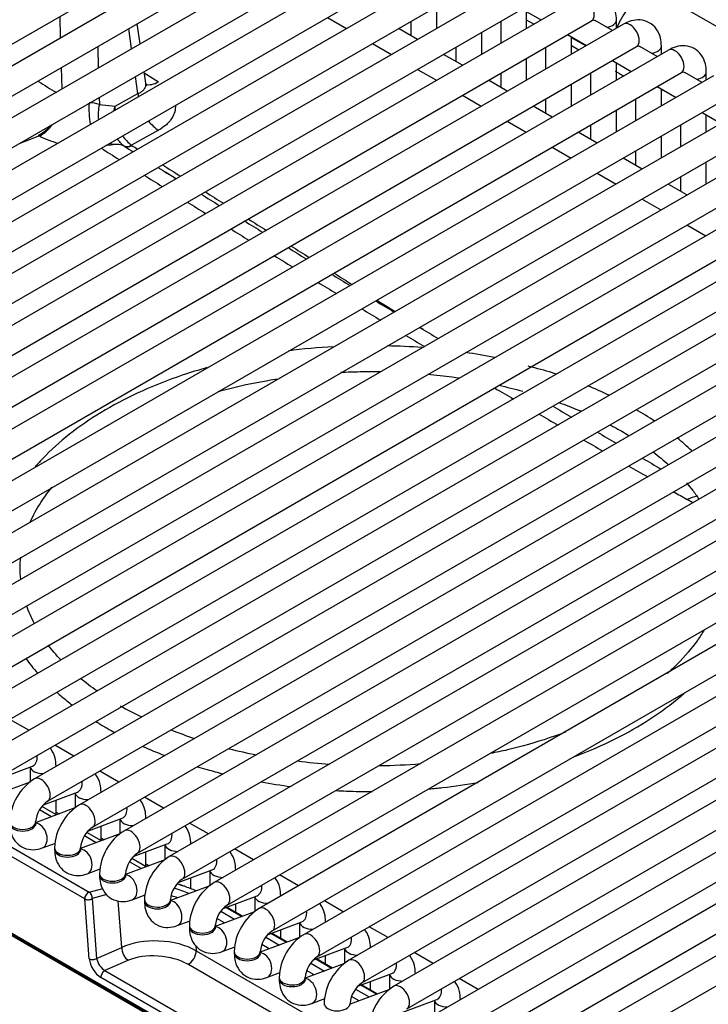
# Model space of a CAD drawing. Header units: millimetres. Extents: x 0 to 287, y 0 to 200.
# Tile 31 of 49: x 203 to 210, y 98 to 107. Entities that reach past the tile are written whole.
import ezdxf

# ---------------------------------------------------------------- set-up
doc = ezdxf.new("R2010")
doc.units = ezdxf.units.MM
doc.layers.add('130.667_BW4C_CTM', color=7, linetype='Continuous')
doc.layers.add('Standard', color=7, linetype='Continuous')

# ---------------------------------------------------------------- blocks, each defined once
blk = doc.blocks.new('SE3')
at = {"layer": '130.667_BW4C_CTM', "color": 7, "linetype": 'Continuous'}
for p, q in [((205.3607, 109.7447), (217.5957, 102.6808)), ((197.0237, 103.3855), (206.1454, 108.6519)), ((206.4524, 108.619), (197.3307, 103.3526)), ((197.4557, 103.1361), (206.5774, 108.4025)), ((206.8844, 108.3695), (197.7628, 103.1031)), ((197.8878, 102.8866), (207.0094, 108.153)), ((207.3165, 108.1201), (198.1948, 102.8537)), ((198.3198, 102.6372), (207.4415, 107.9036)), ((207.7485, 107.8707), (198.6268, 102.6042)), ((198.7518, 102.3877), (207.8735, 107.6541)), ((208.1806, 107.6212), (199.0589, 102.3548)), ((199.1839, 102.1383), (208.3056, 107.4047)), ((208.6126, 107.3718), (199.4909, 102.1054)), ((207.2487, 107.0832), (207.2487, 107.2934)), ((203.6303, 106.9897), (203.6242, 107.1963)), ((206.1981, 107.1857), (206.3802, 107.0806)), ((208.1128, 107.0832), (208.1128, 107.2479)), ((208.2498, 107.1623), (208.1128, 107.2415)), ((208.1811, 107.1227), (208.1128, 107.1621)), ((208.9374, 107.0604), (208.7703, 107.157)), ((208.9769, 107.0832), (208.9769, 107.1615)), ((199.6159, 101.8889), (208.7376, 107.1553)), ((209.0447, 107.1223), (199.923, 101.8559)), ((204.3127, 106.8847), (204.285, 107.0789)), ((204.3953, 106.9324), (204.3676, 107.1266)), ((207.0622, 106.9755), (206.8802, 107.0806)), ((206.9987, 107.1491), (206.9987, 107.0122)), ((207.8628, 107.1491), (207.8628, 106.9389)), ((207.6808, 106.8338), (207.6808, 107.044)), ((208.5054, 107.0212), (208.6874, 106.9161)), ((208.5448, 106.8338), (208.5448, 106.9984)), ((208.6819, 106.9129), (208.5448, 106.992)), ((200.048, 101.6394), (209.1697, 106.9058)), ((209.4767, 106.8729), (200.355, 101.6065)), ((203.9865, 106.9066), (203.9927, 106.7)), ((206.6302, 106.9363), (206.8122, 106.8312)), ((207.4308, 106.8996), (207.4308, 106.7627)), ((208.2948, 106.8996), (208.2948, 106.6894)), ((208.6132, 106.8732), (208.5448, 106.9127)), ((209.3695, 106.811), (209.2023, 106.9075)), ((209.4089, 106.8338), (209.4089, 106.912)), ((207.4942, 106.7261), (207.3122, 106.8312)), ((208.1128, 106.5843), (208.1128, 106.7945)), ((203.645, 106.4992), (203.6388, 106.7059)), ((207.0622, 106.6868), (207.2442, 106.5817)), ((208.9374, 106.7718), (209.1195, 106.6667)), ((208.9769, 106.5843), (208.9769, 106.749)), ((200.48, 101.39), (209.6017, 106.6564)), ((209.9087, 106.6235), (200.7871, 101.357)), ((204.3742, 106.4549), (204.3508, 106.6181)), ((204.4493, 106.5551), (204.4335, 106.6658)), ((204.435, 106.655), (204.572, 106.5682)), ((207.8628, 106.6502), (207.8628, 106.5133)), ((208.7269, 106.6502), (208.7269, 106.44)), ((209.8015, 106.5616), (209.6343, 106.6581)), ((209.841, 106.5843), (209.841, 106.6626)), ((207.9263, 106.4766), (207.7442, 106.5817)), ((208.5448, 106.3349), (208.5448, 106.5451)), ((209.3695, 106.5223), (209.5515, 106.4172)), ((209.4089, 106.3349), (209.4089, 106.4996)), ((200.9121, 101.1405), (210.0337, 106.4069)), ((204.0011, 106.4162), (204.0031, 106.3489)), ((204.1538, 106.3319), (204.3742, 106.4549)), ((207.4942, 106.4374), (207.6763, 106.3323)), ((208.2948, 106.4008), (208.2948, 106.2639)), ((209.1589, 106.4008), (209.1589, 106.1906)), ((210.3408, 106.374), (201.2191, 101.1076)), ((204.0031, 106.3489), (204.1538, 106.3319)), ((208.3583, 106.2272), (208.1763, 106.3323)), ((208.9769, 106.0854), (208.9769, 106.2957)), ((209.8015, 106.2729), (209.9836, 106.1678)), ((209.841, 106.0854), (209.841, 106.2501)), ((201.3441, 100.8911), (210.4658, 106.1575)), ((210.7728, 106.1246), (201.6511, 100.8582)), ((207.9263, 106.188), (208.1083, 106.0829)), ((208.7269, 106.1513), (208.7269, 106.0144)), ((209.591, 106.1513), (209.591, 105.9411)), ((203.4279, 106.0462), (203.2377, 105.9754)), ((204.5714, 106.1013), (204.3127, 105.9568)), ((208.7904, 105.9778), (208.6083, 106.0829)), ((209.4089, 105.836), (209.4089, 106.0462)), ((204.2475, 105.9456), (204.2418, 105.9494)), ((204.3127, 105.9568), (204.3156, 105.9549)), ((208.3583, 105.9385), (208.5404, 105.8334)), ((201.7761, 100.6417), (210.8978, 105.9081)), ((211.2049, 105.8751), (202.0832, 100.6087)), ((209.2224, 105.7283), (209.0404, 105.8334)), ((209.1589, 105.9019), (209.1589, 105.765)), ((209.841, 105.5866), (209.841, 105.7968)), ((202.2082, 100.3922), (211.3299, 105.6586)), ((208.7904, 105.6891), (208.9724, 105.584)), ((209.591, 105.6524), (209.591, 105.5155)), ((211.6369, 105.6257), (202.5152, 100.3593)), ((209.6545, 105.4789), (209.4724, 105.584)), ((202.6402, 100.1428), (211.7619, 105.4092)), ((212.0689, 105.3763), (202.9473, 100.1099)), ((209.2224, 105.4396), (209.4045, 105.3345)), ((209.6545, 105.1902), (209.8365, 105.0851)), ((203.0723, 99.8933), (212.1939, 105.1597)), ((212.501, 105.1268), (203.3793, 99.8604)), ((203.5043, 99.6439), (212.626, 104.9103)), ((212.933, 104.8774), (203.8114, 99.611)), ((203.9364, 99.3945), (213.058, 104.6609)), ((213.3651, 104.6279), (204.2434, 99.3615)), ((204.3684, 99.145), (213.4901, 104.4114)), ((213.7971, 104.3785), (204.6754, 99.1121)), ((204.8004, 98.8956), (213.9221, 104.162)), ((214.2292, 104.1291), (205.1075, 98.8627)), ((203.8615, 98.704), (194.9261, 103.8629)), ((194.9706, 103.9301), (203.906, 98.7712)), ((205.2325, 98.6461), (214.3542, 103.9125)), ((214.6612, 103.8796), (205.5395, 98.6132)), ((205.6645, 98.3967), (214.7862, 103.6631)), ((215.0932, 103.6302), (205.9716, 98.3638)), ((206.0966, 98.1473), (215.2182, 103.4137)), ((215.5253, 103.3807), (206.4036, 98.1143)), ((217.3305, 90.1915), (194.7738, 103.2146)), ((194.7749, 103.2051), (217.3316, 90.182)), ((194.785, 103.1871), (217.3417, 90.164)), ((206.5286, 97.8978), (215.6503, 103.1642)), ((215.9573, 103.1313), (206.8356, 97.8649)), ((206.9606, 97.6484), (216.0823, 102.9148)), ((216.3894, 102.8819), (207.2677, 97.6155)), ((207.3927, 97.3989), (216.5144, 102.6653)), ((216.8214, 102.6324), (207.6997, 97.366)), ((209.7101, 102.5177), (209.657, 102.5484)), ((207.8247, 97.1495), (216.9464, 102.4159)), ((217.2535, 102.383), (208.1318, 97.1166)), ((208.2568, 96.9001), (217.3785, 102.1665)), ((203.3244, 100.3276), (203.1424, 100.4327)), ((203.7565, 100.0782), (203.5744, 100.1833)), ((203.033, 99.86), (203.3593, 99.982)), ((203.3366, 99.9735), (203.3366, 99.8297)), ((203.5866, 99.9801), (203.5866, 99.9824)), ((204.1885, 99.8287), (204.0065, 99.9338)), ((203.3359, 99.8292), (202.958, 99.688)), ((203.4651, 99.6106), (203.7913, 99.7325)), ((203.7687, 99.7241), (203.7687, 99.5803)), ((204.0187, 99.7307), (204.0187, 99.7329)), ((204.6206, 99.5793), (204.4385, 99.6844)), ((203.768, 99.5798), (203.39, 99.4385)), ((203.5898, 99.5132), (203.4501, 99.5938)), ((203.5866, 99.515), (203.5866, 99.656)), ((203.541, 99.4949), (203.4272, 99.5607)), ((203.5866, 99.5406), (203.6166, 99.5232)), ((203.8971, 99.3612), (204.2234, 99.4831)), ((204.4507, 99.4812), (204.4507, 99.4835)), ((203.39, 99.4296), (203.39, 99.446)), ((204.0187, 99.2656), (204.0187, 99.4066)), ((204.2007, 99.4746), (204.2007, 99.3308)), ((205.0526, 99.3298), (204.8706, 99.4349)), ((204.2, 99.3303), (203.8221, 99.1891)), ((203.973, 99.2455), (203.8592, 99.3112)), ((204.0218, 99.2637), (203.8822, 99.3444)), ((203.4549, 99.1959), (203.5799, 99.2426)), ((204.0187, 99.2911), (204.0487, 99.2738)), ((204.3292, 99.1117), (204.6554, 99.2337)), ((204.6327, 99.2252), (204.6327, 99.0814)), ((204.8827, 99.2318), (204.8827, 99.2341)), ((203.5721, 99.1965), (203.5721, 99.1802)), ((203.8221, 99.1802), (203.8221, 99.1965)), ((204.4507, 99.0161), (204.4507, 99.1571)), ((205.4846, 99.0804), (205.3026, 99.1855)), ((204.632, 99.0809), (204.2541, 98.9396)), ((204.4051, 98.9961), (204.2912, 99.0618)), ((204.4539, 99.0143), (204.3142, 99.0949)), ((204.4507, 99.0417), (204.4807, 99.0243)), ((203.8869, 98.9464), (204.0119, 98.9932)), ((204.0041, 98.9471), (204.0041, 98.9308)), ((204.2541, 98.9308), (204.2541, 98.9471)), ((204.7612, 98.8623), (205.0875, 98.9842)), ((205.0648, 98.9757), (205.0648, 98.8319)), ((205.3148, 98.9823), (205.3148, 98.9846)), ((205.9167, 98.831), (205.7346, 98.9361)), ((205.0641, 98.8315), (204.6862, 98.6902)), ((204.8827, 98.8028), (204.8827, 98.9077)), ((203.906, 98.7712), (204.0355, 98.8059)), ((204.0758, 98.7462), (203.9325, 98.7078)), ((204.319, 98.697), (204.444, 98.7437)), ((205.1933, 98.6128), (205.5195, 98.7348)), ((205.4968, 98.7263), (205.4968, 98.5825)), ((205.7468, 98.7329), (205.7468, 98.7352)), ((203.9058, 98.1273), (203.8615, 98.704)), ((203.9325, 98.7078), (203.9767, 98.1311)), ((204.2188, 98.2378), (204.1843, 98.6876)), ((204.4362, 98.6977), (204.4362, 98.6813)), ((204.6862, 98.6813), (204.6862, 98.6977)), ((205.3148, 98.5759), (205.3148, 98.6583)), ((206.3487, 98.5815), (206.1667, 98.6866)), ((205.4961, 98.582), (205.1182, 98.4408)), ((205.1712, 98.5858), (205.3028, 98.5098)), ((205.3715, 98.5354), (205.2201, 98.6229)), ((205.3796, 98.5385), (205.2282, 98.6259)), ((204.751, 98.4475), (204.876, 98.4943)), ((204.8682, 98.4482), (204.8682, 98.4319)), ((205.1182, 98.4319), (205.1182, 98.4482)), ((205.2051, 98.4733), (205.1322, 98.5154)), ((205.6253, 98.3634), (205.9515, 98.4853)), ((205.9289, 98.4769), (205.9289, 98.3331)), ((206.1789, 98.4835), (206.1789, 98.4857)), ((205.8036, 98.286), (205.6521, 98.3734)), ((205.8117, 98.289), (205.6603, 98.3765)), ((205.7468, 98.3265), (205.7468, 98.4088)), ((206.7808, 98.3321), (206.5987, 98.4372)), ((204.9301, 98.256), (204.9339, 98.2065)), ((205.9282, 98.3326), (205.5502, 98.1913)), ((205.6372, 98.2238), (205.5642, 98.2659)), ((205.6032, 98.3363), (205.7349, 98.2603)), ((203.9767, 98.1311), (204.2188, 98.2378)), ((204.9339, 98.2065), (208.2395, 96.298)), ((205.183, 98.1981), (205.3081, 98.2448)), ((205.3002, 98.1988), (205.3002, 98.1824)), ((205.5502, 98.1824), (205.5502, 98.1988)), ((206.0573, 98.114), (206.3836, 98.2359)), ((206.1789, 98.077), (206.1789, 98.1594)), ((206.3609, 98.2274), (206.3609, 98.0836)), ((206.6109, 98.234), (206.6109, 98.2363)), ((207.2128, 98.0826), (207.0308, 98.1878)), ((204.2815, 98.1143), (204.0567, 98.0152)), ((208.1587, 96.1679), (204.8546, 98.0755)), ((206.3602, 98.0831), (205.9823, 97.9419)), ((206.0353, 98.0869), (206.1669, 98.0109)), ((206.2356, 98.0366), (206.0842, 98.124)), ((206.2437, 98.0396), (206.0923, 98.127)), ((204.0567, 98.0152), (208.12, 95.6692)), ((205.6151, 97.9487), (205.7401, 97.9954)), ((206.0692, 97.9744), (205.9963, 98.0165)), ((206.4894, 97.8645), (206.8156, 97.9865)), ((206.7929, 97.978), (206.7929, 97.8342)), ((207.0429, 97.9846), (207.0429, 97.9869)), ((208.0804, 95.6037), (204.0171, 97.9497)), ((205.7323, 97.9493), (205.7323, 97.933)), ((205.9823, 97.933), (205.9823, 97.9493)), ((206.6676, 97.7871), (206.5162, 97.8745)), ((206.6758, 97.7902), (206.5243, 97.8776)), ((206.6109, 97.8276), (206.6109, 97.9099)), ((207.6449, 97.8332), (207.4628, 97.9383)), ((206.7923, 97.8337), (206.4143, 97.6924)), ((206.4673, 97.8374), (206.5989, 97.7614)), ((206.0471, 97.6992), (206.1721, 97.746)), ((206.1643, 97.6999), (206.1643, 97.6836)), ((206.4143, 97.6836), (206.4143, 97.6999)), ((206.5013, 97.7249), (206.4283, 97.7671)), ((206.9214, 97.6151), (207.2477, 97.737)), ((207.225, 97.7285), (207.225, 97.5848)), ((207.475, 97.7351), (207.475, 97.7374))]:
    blk.add_line(p, q, dxfattribs=at)
for centre, radius, start, end in [((206.9639, 112.0694), 6.5426, 237.1695, 238.94968), ((203.9185, 106.1416), 0.2239, 67.782, 93.73267), ((204.5677, 106.286), 0.4164, 173.67422, 179.00525), ((203.7091, 106.5536), 0.5801, 239.63298, 241.00222), ((204.5677, 106.286), 0.4164, 215.07199, 232.23464), ((281.8232, 229.2848), 145.8426, 237.759635, 237.840146), ((203.9366, 107.6965), 1.7433, 274.49025, 276.40241), ((204.1577, 105.7568), 0.209, 64.57712, 97.35753), ((456.55, 504.8398), 471.9886, 237.686447, 237.697871), ((456.55, 504.8398), 471.9886, 237.73214, 237.757105), ((281.8232, 229.2848), 145.8426, 237.951026, 238.031965), ((285.0196, 234.3402), 151.6884, 238.000717, 238.046465), ((285.0196, 234.3402), 151.6884, 238.153172, 238.231028), ((281.8232, 229.2848), 145.8426, 238.143283, 238.224341), ((285.0196, 234.3402), 151.6884, 238.337906, 238.415935), ((281.8232, 229.2848), 145.8426, 238.335862, 238.417203), ((281.8232, 229.2848), 145.8426, 238.529075, 238.610651), ((285.0196, 234.3402), 151.6884, 238.523349, 238.601727), ((285.0196, 234.3402), 151.6884, 238.709553, 238.788187), ((281.8232, 229.2848), 145.8426, 238.722825, 238.804606), ((285.0196, 234.3402), 151.6884, 238.896313, 238.975074), ((281.8232, 229.2848), 145.8426, 238.917042, 238.999001), ((281.8232, 229.2848), 145.8426, 239.111462, 239.193431), ((285.0196, 234.3402), 151.6884, 239.083154, 239.161929), ((206.5583, 98.526), 5.5012, 93.17065, 97.74168), ((206.704, 98.9047), 5.1211, 85.4898, 89.24216), ((207.0116, 100.1354), 3.8604, 78.17517, 82.35657), ((281.8232, 229.2848), 145.8426, 239.501089, 239.58334), ((281.8232, 229.2848), 145.8426, 239.696382, 239.778753), ((285.0196, 234.3402), 151.6884, 239.645391, 239.72461), ((285.0196, 234.3402), 151.6884, 239.833442, 239.9127), ((281.8232, 229.2848), 145.8426, 239.891949, 239.974362), ((285.0196, 234.3402), 151.6884, 240.021634, 240.101008), ((281.8232, 229.2848), 145.8426, 240.087607, 240.170114), ((281.8232, 229.2848), 145.8426, 240.28348, 240.341952), ((206.3389, 104.4433), 4.429, 241.17695, 244.18258), ((206.3389, 104.4433), 4.429, 248.19302, 251.26395), ((206.3389, 104.4433), 4.429, 255.7644, 259.2635), ((206.584, 105.0642), 5.0762, 262.35204, 265.86547), ((206.6485, 105.2709), 5.2829, 270.53163, 274.8078), ((203.6506, 99.4275), 0.5109, 122.07311, 177.92688), ((203.6556, 99.4246), 0.2664, 124.59785, 175.40214), ((204.0826, 99.1781), 0.5109, 122.07311, 177.92688), ((204.0876, 99.1752), 0.2664, 124.59785, 175.40214), ((204.5147, 98.9286), 0.5109, 122.07311, 177.92688), ((204.5197, 98.9257), 0.2664, 124.59785, 175.40214), ((204.9467, 98.6792), 0.5109, 122.07311, 177.92688), ((204.9517, 98.6763), 0.2664, 124.59785, 175.40214), ((202.3072, 91.9119), 7.3559, 70.03966, 70.61046), ((209.4722, 112.8734), 14.7935, 251.39387, 251.6908), ((205.3788, 98.4297), 0.5109, 122.07311, 177.92688), ((205.3837, 98.4269), 0.2664, 124.59785, 175.40214), ((205.8108, 98.1803), 0.5109, 122.07311, 177.92688), ((205.8158, 98.1774), 0.2664, 124.59785, 175.40214), ((206.2429, 97.9309), 0.5109, 122.07311, 177.92688), ((206.2478, 97.928), 0.2664, 124.59785, 175.40214), ((206.6749, 97.6814), 0.5109, 122.07311, 177.92688), ((206.6799, 97.6785), 0.2664, 124.59785, 175.40214), ((207.1069, 97.432), 0.5109, 122.07311, 177.92688)]:
    blk.add_arc(centre, radius, start, end, dxfattribs=at)
for centre, major_axis, ratio, start_param, end_param in [((208.6751, 107.2635), (-0.0625, 0.1083), 0.57735, 3.141593, 6.283185), ((209.3319, 107.0189), (0.3, 0.5196), 0.57735, 1.133868, 1.776914), ((208.8519, 107.1615), (0.125, 0), 0.57735, 4.967494, 6.283683), ((209.1072, 107.0141), (-0.0625, 0.1083), 0.57735, 3.141593, 6.283185), ((209.2839, 106.912), (0.125, 0), 0.57735, 4.967494, 6.283683), ((209.5392, 106.7646), (-0.0625, 0.1083), 0.57735, 3.141593, 6.283185), ((208.9906, 108.4829), (1.0706, -1.9221), 0.587337, -0.776361, -0.722345), ((209.716, 106.6626), (0.125, 0), 0.57735, 4.967494, 6.283683), ((204.5863, 106.8076), (0.1605, 0.2535), 0.540645, 3.299926, 3.937372), ((204.5862, 106.3411), (0.1464, -0.2619), 0.585847, 3.970106, 4.095497), ((208.9906, 108.4829), (1.0706, -1.9221), 0.587337, -0.486718, -0.468794), ((203.9987, 106.2085), (0.0368, -0.2977), 0.30039, 4.142445, 4.851129), ((204.2151, 106.2351), (0.0279, -0.2987), 0.745627, 4.252813, 4.754356), ((203.4349, 106.3074), (-0.1506, -0.2594), 0.575746, 0.699815, 1.253469), ((203.4464, 106.3009), (-0.1441, -0.2631), 0.558799, 0.685243, 1.319157), ((204.5862, 106.3411), (0.1464, -0.2619), 0.585847, 4.971415, 5.451381), ((203.8065, 106.2373), (0.5506, -0.0386), 0.523361, 3.99162, 4.376719), ((204.2151, 106.2351), (0.0279, -0.2987), 0.745627, -0.617771, -0.509132), ((204.3202, 106.0768), (-0.0847, -0.1238), 0.565781, 0.085057, 0.811294), ((204.3231, 106.0749), (-0.0801, -0.1268), 0.541387, 0.063262, 0.791184), ((209.6231, 102.0815), (-0.275, -0.4763), 0.57735, 3.588388, 3.839724), ((203.3155, 100.0991), (-0.0438, 0.1171), 0.668835, 3.141593, 4.350834), ((203.4616, 99.9824), (0.125, 0), 0.57735, 3.260392, 4.744528), ((203.4616, 99.9824), (0.125, 0), 0.57735, 6.251046, 6.283185), ((203.4418, 99.7522), (0.0625, -0.1083), 0.57735, 0.0092, 3.141285), ((203.7476, 99.8496), (-0.0438, 0.1171), 0.668835, 3.141593, 4.350834), ((203.8937, 99.7329), (0.125, 0), 0.57735, 3.260392, 4.744528), ((203.8937, 99.7329), (0.125, 0), 0.57735, 6.251046, 6.283185), ((203.8739, 99.5027), (0.0625, -0.1083), 0.57735, 0.0092, 3.141285), ((204.1796, 99.6002), (-0.0438, 0.1171), 0.668835, 3.141593, 4.350834), ((204.3257, 99.4835), (0.125, 0), 0.57735, 6.251046, 6.283185), ((203.265, 99.446), (0.125, 0), 0.57735, 3.141713, 6.274491), ((203.265, 99.4296), (0.125, 0), 0.57735, 3.141593, 6.283185), ((203.4111, 99.313), (-0.0438, 0.1171), 0.668835, 3.141537, 6.010802), ((204.3257, 99.4835), (0.125, 0), 0.57735, 3.260392, 4.744528), ((204.3059, 99.2533), (0.0625, -0.1083), 0.57735, 0.0092, 3.141285), ((204.6117, 99.3507), (-0.0438, 0.1171), 0.668835, 3.141593, 4.350834), ((204.7577, 99.2341), (0.125, 0), 0.57735, 3.260392, 4.744528), ((204.7577, 99.2341), (0.125, 0), 0.57735, 6.251046, 6.283185), ((203.6971, 99.1965), (0.125, 0), 0.57735, 3.141713, 6.274491), ((203.6971, 99.1802), (0.125, 0), 0.57735, 3.141593, 6.283185), ((203.8432, 99.0635), (-0.0438, 0.1171), 0.668835, 3.141537, 6.010802), ((204.7379, 99.0038), (0.0625, -0.1083), 0.57735, 0.0092, 3.141285), ((205.0437, 99.1013), (-0.0438, 0.1171), 0.668835, 3.141593, 4.350834), ((204.1291, 98.9471), (0.125, 0), 0.57735, 3.141713, 6.274491), ((204.1291, 98.9308), (0.125, 0), 0.57735, 3.141593, 6.283185), ((204.2752, 98.8141), (-0.0438, 0.1171), 0.668835, 3.141537, 6.010802), ((205.1898, 98.9846), (0.125, 0), 0.57735, 3.260392, 4.744528), ((205.1898, 98.9846), (0.125, 0), 0.57735, 6.251046, 6.283185), ((204.8091, 98.7812), (-0.0157, -0.0475), 0.25217, 3.136142, 3.577113), ((204.5384, 98.6117), (0.667, -0.1108), 0.407149, 1.008079, 1.206422), ((205.17, 98.7544), (0.0625, -0.1083), 0.57735, 0.0092, 3.141285), ((205.4757, 98.8519), (-0.0438, 0.1171), 0.668835, 3.141593, 4.350834), ((203.8968, 98.7265), (-0.025, -0.0433), 0.57735, 3.665191, 5.550147), ((203.8968, 98.7265), (-0.0129, 0.0483), 0.707107, 4.134057, 5.667706), ((204.5357, 98.5688), (0.5063, -0.1009), 0.388274, 1.202395, 1.318124), ((204.5449, 98.6135), (-0.5562, 0.0995), 0.406967, 4.174594, 4.459959), ((205.6218, 98.7352), (0.125, 0), 0.57735, 3.260392, 4.744528), ((205.6218, 98.7352), (0.125, 0), 0.57735, 6.251046, 6.283185), ((203.8968, 98.7265), (0.0499, 0.0038), 0.586002, 3.881527, 5.463801), ((204.5612, 98.6977), (0.125, 0), 0.57735, 3.141713, 6.274491), ((204.5612, 98.6813), (0.125, 0), 0.57735, 3.141593, 6.283185), ((204.7072, 98.5646), (-0.0438, 0.1171), 0.668835, 3.141537, 6.010802), ((205.602, 98.505), (0.0625, -0.1083), 0.57735, 0.0092, 3.141285), ((205.9078, 98.6024), (-0.0438, 0.1171), 0.668835, 3.141593, 4.350834), ((204.9932, 98.4482), (0.125, 0), 0.57735, 3.141713, 6.274491), ((206.0539, 98.4857), (0.125, 0), 0.57735, 3.260392, 4.744528), ((206.0539, 98.4857), (0.125, 0), 0.57735, 6.251046, 6.283185), ((204.9932, 98.4319), (0.125, 0), 0.57735, 3.141593, 6.283185), ((205.1393, 98.3152), (-0.0438, 0.1171), 0.668835, 3.141537, 6.010802), ((206.0341, 98.2555), (0.0625, -0.1083), 0.57735, 0.0092, 3.141285), ((204.5764, 98.0383), (-0.5025, 0.0302), 0.518688, 3.952667, 5.53494), ((206.3398, 98.353), (-0.0438, 0.1171), 0.668835, 3.141593, 4.350834), ((204.2901, 98.2003), (-0.0403, 0.0915), 0.646386, 0.888336, 2.422346), ((204.5678, 97.9523), (0.4025, -0.0362), 0.500277, 0.823666, 2.405939), ((204.8632, 98.1615), (0.05, 0.0866), 0.57735, 3.804818, 5.550147), ((205.4252, 98.1988), (0.125, 0), 0.57735, 3.141713, 6.274491), ((205.4252, 98.1824), (0.125, 0), 0.57735, 3.141593, 6.283185), ((205.5713, 98.0658), (-0.0438, 0.1171), 0.668835, 3.141537, 6.010802), ((206.4859, 98.2363), (0.125, 0), 0.57735, 3.260392, 4.744528), ((206.4859, 98.2363), (0.125, 0), 0.57735, 6.251046, 6.283185), ((203.9411, 98.1498), (-0.0499, -0.0038), 0.586002, 0.739935, 2.322208), ((204.0116, 98.0705), (0.0797, -0.1283), 0.547138, 3.95261, 5.486621), ((204.0469, 98.0931), (-0.0582, 0.0831), 0.494515, 0.790891, 2.324901), ((206.4661, 98.0061), (0.0625, -0.1083), 0.57735, 0.0092, 3.141285), ((206.7719, 98.1035), (-0.0438, 0.1171), 0.668835, 3.141593, 4.350834), ((204.0524, 97.9722), (-0.025, -0.0433), 0.57735, 3.804818, 5.550147), ((206.9179, 97.9869), (0.125, 0), 0.57735, 3.260392, 4.744528), ((206.9179, 97.9869), (0.125, 0), 0.57735, 6.251046, 6.283185), ((205.8573, 97.9493), (0.125, 0), 0.57735, 3.141713, 6.274491), ((205.8573, 97.933), (0.125, 0), 0.57735, 3.141593, 6.283185), ((206.0034, 97.8163), (-0.0438, 0.1171), 0.668835, 3.141537, 6.010802), ((206.8981, 97.7566), (0.0625, -0.1083), 0.57735, 0.0092, 3.141285), ((207.2039, 97.8541), (-0.0438, 0.1171), 0.668835, 3.141593, 4.350834), ((206.2893, 97.6999), (0.125, 0), 0.57735, 3.141713, 6.274491), ((207.35, 97.7374), (0.125, 0), 0.57735, 3.260392, 4.744528), ((207.35, 97.7374), (0.125, 0), 0.57735, 6.251046, 6.283185)]:
    blk.add_ellipse(centre, major_axis=major_axis, ratio=ratio, start_param=start_param, end_param=end_param, dxfattribs=at)
for points, knots in [([(208.9769, 107.1615), (208.9754, 107.1903), (208.9711, 107.246), (208.9334, 107.3291), (208.8623, 107.392), (208.7747, 107.4178), (208.6866, 107.4079), (208.6388, 107.3851), (208.6126, 107.3718)], [0, 0, 0, 0, 0.146923, 0.335452, 0.50537, 0.68237, 0.849983, 1, 1, 1, 1]), ([(208.7376, 107.1553), (208.7444, 107.1583), (208.7528, 107.1628), (208.7554, 107.1625), (208.7555, 107.1624)], [0, 0, 0, 0, 0.4401034, 0.6887723, 0.6887723, 0.6887723, 0.6887723]), ([(209.4089, 106.912), (209.4075, 106.9408), (209.4032, 106.9966), (209.3655, 107.0797), (209.2944, 107.1425), (209.2067, 107.1684), (209.1186, 107.1585), (209.0709, 107.1357), (209.0447, 107.1223)], [0, 0, 0, 0, 0.146923, 0.335452, 0.50537, 0.68237, 0.849983, 1, 1, 1, 1]), ([(209.1697, 106.9058), (209.1764, 106.9089), (209.1848, 106.9134), (209.1875, 106.9131), (209.1875, 106.913)], [0, 0, 0, 0, 0.4401034, 0.6887723, 0.6887723, 0.6887723, 0.6887723]), ([(209.841, 106.6626), (209.8395, 106.6914), (209.8352, 106.7471), (209.7975, 106.8302), (209.7264, 106.8931), (209.6388, 106.9189), (209.5507, 106.9091), (209.5029, 106.8863), (209.4767, 106.8729)], [0, 0, 0, 0, 0.146923, 0.335452, 0.50537, 0.68237, 0.849983, 1, 1, 1, 1]), ([(209.6017, 106.6564), (209.6085, 106.6594), (209.6169, 106.664), (209.6195, 106.6636), (209.6195, 106.6635)], [0, 0, 0, 0, 0.4401034, 0.6887723, 0.6887723, 0.6887723, 0.6887723]), ([(204.3742, 106.4549), (204.3859, 106.4592), (204.3963, 106.4643), (204.4148, 106.476), (204.4229, 106.4827), (204.4361, 106.4974), (204.4412, 106.5053), (204.4481, 106.5223), (204.4501, 106.5315), (204.4503, 106.5452), (204.4501, 106.5497), (204.4494, 106.5542)], [0, 0, 0, 0, 0.125, 0.125, 0.25, 0.25, 0.375, 0.375, 0.5, 0.5, 0.5585177, 0.5585177, 0.5585177, 0.5585177]), ([(204.4573, 106.5279), (204.4571, 106.528), (204.4547, 106.5321), (204.4525, 106.5462), (204.4506, 106.5561)], [0.5212625, 0.5212625, 0.5212625, 0.5212625, 0.7252188, 1, 1, 1, 1]), ([(204.7338, 106.3358), (204.7339, 106.3332), (204.7339, 106.3307), (204.7338, 106.3066), (204.73, 106.2848), (204.7157, 106.2431), (204.7051, 106.2229), (204.6842, 106.1938), (204.6764, 106.1842), (204.6592, 106.1658), (204.6499, 106.157), (204.6199, 106.1314), (204.5971, 106.1157), (204.5714, 106.1013)], [0.4852783, 0.4852783, 0.4852783, 0.4852783, 0.5, 0.5, 0.625, 0.625, 0.75, 0.75, 0.8125, 0.8125, 0.875, 0.875, 1, 1, 1, 1]), ([(204.2418, 105.9494), (204.2292, 105.958), (204.2175, 105.9681), (204.1961, 105.991), (204.1863, 106.004), (204.1775, 106.0181), (204.1774, 106.0183), (204.1773, 106.0184)], [0, 0, 0, 0, 0.125, 0.125, 0.25, 0.25, 0.2512698, 0.2512698, 0.2512698, 0.2512698]), ([(206.6736, 104.466), (206.6904, 104.4554), (206.7072, 104.4448), (206.7652, 104.4083), (206.8063, 104.3823), (206.8475, 104.3564)], [0.122384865, 0.122384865, 0.122384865, 0.122384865, 0.125, 0.125, 0.131413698, 0.131413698, 0.131413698, 0.131413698]), ([(205.0397, 103.8172), (204.9583, 103.7942), (204.7421, 103.728), (204.4067, 103.5959), (204.054, 103.4149), (203.7427, 103.2073), (203.5275, 103.0192), (203.4184, 102.901), (203.3866, 102.8641)], [0.0899179, 0.0899179, 0.0899179, 0.0899179, 0.12595, 0.1878574, 0.2498547, 0.3119405, 0.3740722, 0.401599, 0.401599, 0.401599, 0.401599]), ([(206.3268, 103.7723), (206.3868, 103.7752), (206.512, 103.7794), (206.6374, 103.7797), (206.7026, 103.7787)], [0.4362972, 0.4362972, 0.4362972, 0.4362972, 0.44648588, 0.45753182, 0.45753182, 0.45753182, 0.45753182]), ([(207.1611, 103.7542), (207.2406, 103.7468), (207.3422, 103.7352), (207.4428, 103.7209), (207.4652, 103.7176)], [0.48354699, 0.48354699, 0.48354699, 0.48354699, 0.4971746, 0.50109711, 0.50109711, 0.50109711, 0.50109711]), ([(208.3966, 103.7557), (208.3844, 103.7596), (208.2989, 103.7863), (208.2138, 103.8087), (208.1277, 103.8309)], [0.97612209, 0.97612209, 0.97612209, 0.97612209, 0.97952197, 1, 1, 1, 1]), ([(205.1465, 103.5881), (205.1661, 103.5935), (205.3211, 103.635), (205.5131, 103.6766), (205.689, 103.7057), (205.7216, 103.7108)], [0.36682025, 0.36682025, 0.36682025, 0.36682025, 0.37052221, 0.39582325, 0.40154466, 0.40154466, 0.40154466, 0.40154466]), ([(208.9059, 103.5508), (208.8562, 103.5746), (208.7885, 103.6054), (208.7185, 103.6352), (208.701, 103.6425)], [0.92704022, 0.92704022, 0.92704022, 0.92704022, 0.94235964, 0.94744369, 0.94744369, 0.94744369, 0.94744369]), ([(208.4219, 103.482), (208.4861, 103.459), (208.5592, 103.4307), (208.6302, 103.401), (208.64, 103.3968)], [0.56019691, 0.56019691, 0.56019691, 0.56019691, 0.5730786, 0.57516592, 0.57516592, 0.57516592, 0.57516592]), ([(208.9151, 103.2667), (208.9275, 103.2602), (208.9907, 103.2264), (209.0516, 103.1913), (209.099, 103.1622)], [0.59543003, 0.59543003, 0.59543003, 0.59543003, 0.598311, 0.61018893, 0.61018893, 0.61018893, 0.61018893]), ([(209.7042, 103.0131), (209.7023, 103.0149), (209.657, 103.0583), (209.6092, 103.1007), (209.5612, 103.1402)], [0.83026911, 0.83026911, 0.83026911, 0.83026911, 0.83113927, 0.85072037, 0.85072037, 0.85072037, 0.85072037]), ([(209.6501, 102.7077), (209.6702, 102.6846), (209.7131, 102.6326), (209.7516, 102.5798), (209.7715, 102.5504)], [0.66596001, 0.66596001, 0.66596001, 0.66596001, 0.67383817, 0.68351905, 0.68351905, 0.68351905, 0.68351905]), ([(203.3404, 102.3359), (203.3679, 102.3976), (203.4285, 102.5094), (203.5081, 102.6186), (203.5479, 102.6673)], [0.19849123, 0.19849123, 0.19849123, 0.19849123, 0.21833596, 0.23475855, 0.23475855, 0.23475855, 0.23475855]), ([(203.2462, 101.7793), (203.2461, 101.7805), (203.2391, 101.8513), (203.2394, 101.9222), (203.2466, 101.9918)], [0.13942557, 0.13942557, 0.13942557, 0.13942557, 0.13979823, 0.16189789, 0.16189789, 0.16189789, 0.16189789]), ([(209.8206, 101.2941), (209.8004, 101.2601), (209.728, 101.1483), (209.6093, 101.0078), (209.5004, 100.9049), (209.4666, 100.875)], [0.81768424, 0.81768424, 0.81768424, 0.81768424, 0.82879416, 0.85440819, 0.86517419, 0.86517419, 0.86517419, 0.86517419]), ([(203.6309, 101.0053), (203.6088, 101.0289), (203.5671, 101.0756), (203.5289, 101.1232), (203.511, 101.1467)], [0.05537134, 0.05537134, 0.05537134, 0.05537134, 0.06352323, 0.07139291, 0.07139291, 0.07139291, 0.07139291]), ([(203.593, 100.6937), (203.6238, 100.6662), (203.6728, 100.6246), (203.7247, 100.5837), (203.7431, 100.5696)], [0.89903505, 0.89903505, 0.89903505, 0.89903505, 0.92109684, 0.93284073, 0.93284073, 0.93284073, 0.93284073]), ([(208.5714, 100.0738), (208.578, 100.0763), (208.7153, 100.1284), (208.9718, 100.2408), (209.3086, 100.4329), (209.5148, 100.5859), (209.6133, 100.6711), (209.6232, 100.6797)], [0.3887916, 0.3887916, 0.3887916, 0.3887916, 0.390669, 0.4278635, 0.4651132, 0.5024108, 0.5065981, 0.5065981, 0.5065981, 0.5065981]), ([(203.9703, 100.4118), (203.9761, 100.4081), (204.0105, 100.3867), (204.045, 100.3663), (204.0786, 100.3465)], [0.97932542, 0.97932542, 0.97932542, 0.97932542, 0.98280896, 1, 1, 1, 1]), ([(208.4865, 100.3091), (208.4353, 100.2898), (208.2562, 100.2261), (208.0076, 100.1537), (207.8196, 100.1151), (207.7619, 100.1041)], [0.94514166, 0.94514166, 0.94514166, 0.94514166, 0.95557256, 0.98085367, 0.99127726, 0.99127726, 0.99127726, 0.99127726]), ([(203.5866, 99.9824), (203.5852, 100.0112), (203.5809, 100.0669), (203.5542, 100.1257), (203.5313, 100.1545), (203.5289, 100.1574)], [0, 0, 0, 0, 0.1636528, 0.3736503, 0.3980343, 0.3980343, 0.3980343, 0.3980343]), ([(204.947, 99.9766), (204.9773, 99.9674), (205.0586, 99.9435), (205.1416, 99.9214), (205.1941, 99.9082)], [0.08573952, 0.08573952, 0.08573952, 0.08573952, 0.09392525, 0.10757259, 0.10757259, 0.10757259, 0.10757259]), ([(204.0187, 99.7329), (204.0172, 99.7617), (204.0129, 99.8175), (203.9862, 99.8762), (203.9634, 99.905), (203.9609, 99.908)], [0, 0, 0, 0, 0.1636528, 0.3736503, 0.3980343, 0.3980343, 0.3980343, 0.3980343]), ([(207.1744, 99.7632), (207.2179, 99.7672), (207.3769, 99.7835), (207.5337, 99.806), (207.6462, 99.8255)], [0.26879324, 0.26879324, 0.26879324, 0.26879324, 0.27933696, 0.30738935, 0.30738935, 0.30738935, 0.30738935]), ([(206.2798, 99.7471), (206.313, 99.7452), (206.4299, 99.7398), (206.5471, 99.7377), (206.631, 99.7379)], [0.19723878, 0.19723878, 0.19723878, 0.19723878, 0.20520601, 0.22528277, 0.22528277, 0.22528277, 0.22528277]), ([(204.4507, 99.4835), (204.4492, 99.5123), (204.4449, 99.568), (204.4183, 99.6268), (204.3954, 99.6556), (204.3929, 99.6585)], [0, 0, 0, 0, 0.1636528, 0.3736503, 0.3980343, 0.3980343, 0.3980343, 0.3980343]), ([(203.14, 99.4296), (203.1415, 99.4008), (203.1458, 99.3451), (203.1835, 99.262), (203.2546, 99.1991), (203.342, 99.1732), (203.4126, 99.1814), (203.4462, 99.1928), (203.4549, 99.1959)], [0, 0, 0, 0, 0.163653, 0.37365, 0.562916, 0.760071, 0.94677, 1, 1, 1, 1]), ([(203.3923, 99.4109), (203.3924, 99.4108), (203.3918, 99.4121), (203.3901, 99.4203), (203.3901, 99.4282), (203.39, 99.4296)], [0.7480479, 0.7480479, 0.7480479, 0.7480479, 0.8256208, 0.9737597, 1, 1, 1, 1]), ([(204.8827, 99.2341), (204.8813, 99.2629), (204.877, 99.3186), (204.8503, 99.3774), (204.8274, 99.4062), (204.825, 99.4091)], [0, 0, 0, 0, 0.1636528, 0.3736503, 0.3980343, 0.3980343, 0.3980343, 0.3980343]), ([(203.5721, 99.1802), (203.5735, 99.1514), (203.5778, 99.0957), (203.6155, 99.0126), (203.6867, 98.9497), (203.7741, 98.9237), (203.8446, 98.932), (203.8782, 98.9434), (203.8869, 98.9464)], [0, 0, 0, 0, 0.163653, 0.37365, 0.562916, 0.760071, 0.94677, 1, 1, 1, 1]), ([(203.8244, 99.1614), (203.8244, 99.1614), (203.8238, 99.1627), (203.8222, 99.1709), (203.8221, 99.1788), (203.8221, 99.1802)], [0.7480479, 0.7480479, 0.7480479, 0.7480479, 0.8256208, 0.9737597, 1, 1, 1, 1]), ([(205.3148, 98.9846), (205.3133, 99.0134), (205.309, 99.0692), (205.2824, 99.1279), (205.2595, 99.1567), (205.257, 99.1596)], [0, 0, 0, 0, 0.1636528, 0.3736503, 0.3980343, 0.3980343, 0.3980343, 0.3980343]), ([(204.0041, 98.9308), (204.0056, 98.902), (204.0099, 98.8462), (204.0476, 98.7631), (204.1187, 98.7003), (204.2061, 98.6743), (204.2767, 98.6825), (204.3103, 98.6939), (204.319, 98.697)], [0, 0, 0, 0, 0.163653, 0.37365, 0.562916, 0.760071, 0.94677, 1, 1, 1, 1]), ([(204.2564, 98.912), (204.2564, 98.9119), (204.2559, 98.9132), (204.2542, 98.9214), (204.2541, 98.9294), (204.2541, 98.9308)], [0.7480479, 0.7480479, 0.7480479, 0.7480479, 0.8256208, 0.9737597, 1, 1, 1, 1]), ([(205.7468, 98.7352), (205.7454, 98.764), (205.7411, 98.8197), (205.7144, 98.8785), (205.6915, 98.9073), (205.6891, 98.9102)], [0, 0, 0, 0, 0.1636528, 0.3736503, 0.3980343, 0.3980343, 0.3980343, 0.3980343]), ([(204.4362, 98.6813), (204.4376, 98.6525), (204.4419, 98.5968), (204.4796, 98.5137), (204.5508, 98.4508), (204.6382, 98.4249), (204.7087, 98.4331), (204.7423, 98.4445), (204.751, 98.4475)], [0, 0, 0, 0, 0.163653, 0.37365, 0.562916, 0.760071, 0.94677, 1, 1, 1, 1]), ([(204.6885, 98.6625), (204.6885, 98.6625), (204.6879, 98.6638), (204.6863, 98.672), (204.6862, 98.6799), (204.6862, 98.6813)], [0.7480479, 0.7480479, 0.7480479, 0.7480479, 0.8256208, 0.9737597, 1, 1, 1, 1]), ([(206.1789, 98.4857), (206.1774, 98.5145), (206.1731, 98.5703), (206.1465, 98.629), (206.1236, 98.6578), (206.1211, 98.6608)], [0, 0, 0, 0, 0.1636528, 0.3736503, 0.3980343, 0.3980343, 0.3980343, 0.3980343]), ([(204.8682, 98.4319), (204.8697, 98.4031), (204.874, 98.3474), (204.9116, 98.2642), (204.9828, 98.2014), (205.0702, 98.1754), (205.1407, 98.1837), (205.1743, 98.195), (205.183, 98.1981)], [0, 0, 0, 0, 0.163653, 0.37365, 0.562916, 0.760071, 0.94677, 1, 1, 1, 1]), ([(205.1205, 98.4131), (205.1205, 98.413), (205.12, 98.4144), (205.1183, 98.4226), (205.1182, 98.4305), (205.1182, 98.4319)], [0.7480479, 0.7480479, 0.7480479, 0.7480479, 0.8256208, 0.9737597, 1, 1, 1, 1]), ([(206.6109, 98.2363), (206.6094, 98.2651), (206.6052, 98.3208), (206.5785, 98.3796), (206.5556, 98.4084), (206.5531, 98.4113)], [0, 0, 0, 0, 0.1636528, 0.3736503, 0.3980343, 0.3980343, 0.3980343, 0.3980343]), ([(205.3002, 98.1824), (205.3017, 98.1536), (205.306, 98.0979), (205.3437, 98.0148), (205.4148, 97.9519), (205.5023, 97.926), (205.5728, 97.9342), (205.6064, 97.9456), (205.6151, 97.9487)], [0, 0, 0, 0, 0.163653, 0.37365, 0.562916, 0.760071, 0.94677, 1, 1, 1, 1]), ([(205.5526, 98.1637), (205.5526, 98.1636), (205.552, 98.1649), (205.5503, 98.1731), (205.5503, 98.181), (205.5502, 98.1824)], [0.7480479, 0.7480479, 0.7480479, 0.7480479, 0.8256208, 0.9737597, 1, 1, 1, 1]), ([(207.0429, 97.9869), (207.0415, 98.0157), (207.0372, 98.0714), (207.0105, 98.1302), (206.9876, 98.159), (206.9852, 98.1619)], [0, 0, 0, 0, 0.1636528, 0.3736503, 0.3980343, 0.3980343, 0.3980343, 0.3980343]), ([(205.7323, 97.933), (205.7337, 97.9042), (205.738, 97.8485), (205.7757, 97.7654), (205.8469, 97.7025), (205.9343, 97.6765), (206.0048, 97.6848), (206.0384, 97.6962), (206.0471, 97.6992)], [0, 0, 0, 0, 0.163653, 0.37365, 0.562916, 0.760071, 0.94677, 1, 1, 1, 1]), ([(205.9846, 97.9142), (205.9846, 97.9142), (205.984, 97.9155), (205.9824, 97.9237), (205.9823, 97.9316), (205.9823, 97.933)], [0.7480479, 0.7480479, 0.7480479, 0.7480479, 0.8256208, 0.9737597, 1, 1, 1, 1]), ([(207.475, 97.7374), (207.4735, 97.7662), (207.4692, 97.822), (207.4426, 97.8807), (207.4197, 97.9095), (207.4172, 97.9124)], [0, 0, 0, 0, 0.1636528, 0.3736503, 0.3980343, 0.3980343, 0.3980343, 0.3980343])]:
    blk.add_open_spline(points, degree=3, knots=knots, dxfattribs=at)
for points in [[(208.7515, 107.1628), (208.7586, 107.162), (208.765, 107.16), (208.7704, 107.1569)], [(209.1835, 106.9133), (209.1906, 106.9126), (209.197, 106.9106), (209.2025, 106.9074)], [(209.6156, 106.6639), (209.6226, 106.6631), (209.629, 106.6611), (209.6345, 106.658)], [(204.1411, 106.2871), (204.1445, 106.3024), (204.1488, 106.3175), (204.1538, 106.3319)], [(204.3156, 105.9549), (204.3339, 105.9433), (204.3521, 105.9318), (204.3704, 105.9202)], [(204.6093, 105.7692), (204.6673, 105.7326), (204.7253, 105.6959), (204.7833, 105.6593)], [(205.0222, 105.5083), (205.0802, 105.4717), (205.1382, 105.4351), (205.1962, 105.3984)], [(205.4351, 105.2475), (205.4931, 105.2109), (205.5511, 105.1743), (205.6091, 105.1377)], [(205.8479, 104.9869), (205.9059, 104.9503), (205.9639, 104.9137), (206.0219, 104.8771)], [(206.2608, 104.7264), (206.3188, 104.6898), (206.3767, 104.6532), (206.4347, 104.6166)], [(207.0864, 104.2059), (207.0969, 104.1993), (207.1073, 104.1927), (207.1178, 104.1861)], [(207.8458, 103.6475), (207.9238, 103.6302), (208.0007, 103.6112), (208.0762, 103.5907)], [(209.3423, 103.303), (209.2862, 103.3408), (209.2278, 103.3774), (209.1675, 103.4126)], [(209.3286, 103.0056), (209.3813, 102.9654), (209.4313, 102.9242), (209.4781, 102.882)], [(203.3761, 101.3575), (203.3472, 101.4128), (203.323, 101.4684), (203.3034, 101.5244)], [(203.2934, 101.0202), (203.3294, 100.9713), (203.3683, 100.9234), (203.41, 100.8765)], [(203.9789, 100.7062), (203.9247, 100.7444), (203.8721, 100.7848), (203.8224, 100.8261)], [(204.0786, 100.3465), (204.1041, 100.3323), (204.1281, 100.319), (204.1515, 100.3062)], [(204.421, 100.1722), (204.4891, 100.1418), (204.56, 100.1124), (204.632, 100.0847)], [(205.5586, 99.8303), (205.6535, 99.8133), (205.7495, 99.7987), (205.8464, 99.7863)]]:
    blk.add_open_spline(points, degree=3, dxfattribs=at)

msp = doc.modelspace()

# ---------------------------------------------------------------- block references
at = {"layer": 'Standard'}
msp.add_blockref('SE3', (0, 0), dxfattribs=at)

doc.saveas('drawing.dxf')
